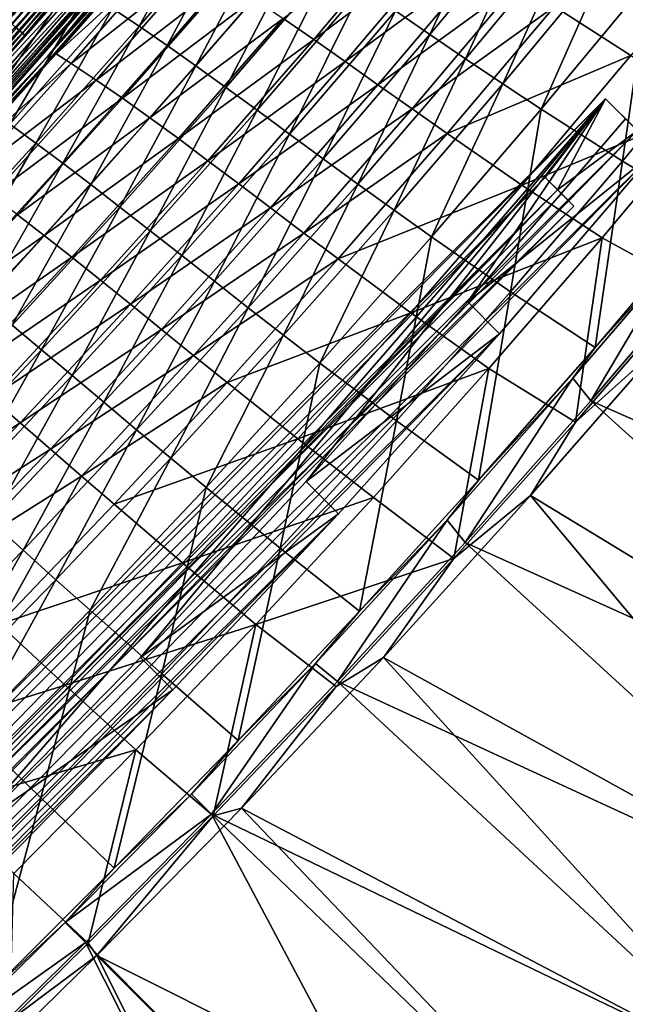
# Model space of a CAD drawing. Header units: metres. Extents: x 0 to 1400, y -1400 to 0.
# Tile 214 of 256: x 1068 to 1120, y -1079 to -993. Entities that reach past the tile are written whole.
import ezdxf

# ---------------------------------------------------------------- set-up
doc = ezdxf.new("R2010")
doc.units = ezdxf.units.M

msp = doc.modelspace()

# ---------------------------------------------------------------- linework, layer by layer
at = {"layer": 'None'}
for points in [[(1050.876953, -996.514954, -495.742584), (1067.686035, -977.409058, -495.739563), (1068.729858, -978.310425, -494.641479)], [(1051.424438, -996.922729, -491.274261), (1068.228271, -977.819275, -491.27063), (1067.303833, -977.020264, -492.339966)], [(1050.876953, -996.514954, -495.742584), (1068.729858, -978.310425, -494.641479), (1051.891479, -997.449402, -494.644958)], [(1052.285278, -997.716248, -490.149597), (1068.228271, -977.819275, -491.27063), (1051.424438, -996.922729, -491.274261)], [(1051.891479, -997.449402, -494.644958), (1068.729858, -978.310425, -494.641479), (1069.733765, -979.177368, -493.48056)], [(1052.285278, -997.716248, -490.149597), (1069.113892, -978.584778, -490.145477), (1068.228271, -977.819275, -491.27063)], [(1051.891479, -997.449402, -494.644958), (1069.733765, -979.177368, -493.48056), (1052.867188, -998.348145, -493.484528)], [(1053.106812, -998.473511, -488.971649), (1069.113892, -978.584778, -490.145477), (1052.285278, -997.716248, -490.149597)], [(1052.867188, -998.348145, -493.484528), (1069.733765, -979.177368, -493.48056), (1070.695557, -980.007996, -492.259064)], [(1053.106812, -998.473511, -488.971649), (1069.959106, -979.315308, -488.967041), (1069.113892, -978.584778, -490.145477)], [(1052.867188, -998.348145, -493.484528), (1070.695557, -980.007996, -492.259064), (1053.802124, -999.209229, -492.26355)], [(1053.887451, -999.193115, -487.743042), (1069.959106, -979.315308, -488.967041), (1053.106812, -998.473511, -488.971649)], [(1053.802124, -999.209229, -492.26355), (1070.695557, -980.007996, -492.259064), (1071.613525, -980.80072, -490.979706)], [(1053.887451, -999.193115, -487.743042), (1070.762207, -980.00946, -487.737946), (1069.959106, -979.315308, -488.967041)], [(1054.625732, -999.873596, -486.466461), (1070.762207, -980.00946, -487.737946), (1053.887451, -999.193115, -487.743042)], [(1054.625732, -999.873596, -486.466461), (1071.521606, -980.665894, -486.460846), (1070.762207, -980.00946, -487.737946)], [(1053.802124, -999.209229, -492.26355), (1071.613525, -980.80072, -490.979706), (1054.694336, -1000.031067, -490.984711)], [(1055.319946, -1000.51355, -485.144562), (1071.521606, -980.665894, -486.460846), (1054.625732, -999.873596, -486.466461)], [(1054.694336, -1000.031067, -490.984711), (1071.613525, -980.80072, -490.979706), (1072.48584, -981.553955, -489.645355)], [(1055.319946, -1000.51355, -485.144562), (1072.23584, -981.283142, -485.138428), (1071.521606, -980.665894, -486.460846)], [(1054.694336, -1000.031067, -490.984711), (1072.48584, -981.553955, -489.645355), (1055.542236, -1000.812012, -489.650909)], [(1055.968628, -1001.111389, -483.779938), (1072.23584, -981.283142, -485.138428), (1055.319946, -1000.51355, -485.144562)], [(1055.542236, -1000.812012, -489.650909), (1072.48584, -981.553955, -489.645355), (1073.310669, -982.266296, -488.258911)], [(1055.968628, -1001.111389, -483.779938), (1072.902954, -981.859863, -483.773285), (1072.23584, -981.283142, -485.138428)], [(1055.542236, -1000.812012, -489.650909), (1073.310669, -982.266296, -488.258911), (1056.343994, -1001.550476, -488.265015)], [(1056.570068, -1001.665771, -482.375305), (1072.902954, -981.859863, -483.773285), (1055.968628, -1001.111389, -483.779938)], [(1056.343994, -1001.550476, -488.265015), (1073.310669, -982.266296, -488.258911), (1074.086182, -982.936096, -486.823212)], [(1056.570068, -1001.665771, -482.375305), (1073.521606, -982.394531, -482.368103), (1072.902954, -981.859863, -483.773285)], [(1057.122803, -1002.175232, -480.933289), (1073.521606, -982.394531, -482.368103), (1056.570068, -1001.665771, -482.375305)], [(1073.521606, -982.394531, -482.368103), (1057.122803, -1002.175232, -480.933289), (1074.090088, -982.885925, -480.925507)], [(1084.483643, -982.31897, -423.728394), (1075.735107, -992.469055, -423.713715), (1078.041748, -994.003113, -395.698639)], [(1084.483643, -982.31897, -423.728394), (1078.041748, -994.003113, -395.698639), (1086.859131, -983.762817, -395.717041)], [(1109.187134, -981.865967, -255.718384), (1100.19104, -992.665527, -255.693375), (1103.171631, -994.709351, -227.710098)], [(1109.187134, -981.865967, -255.718384), (1103.171631, -994.709351, -227.710098), (1112.235962, -983.820251, -227.734634)], [(1056.343994, -1001.550476, -488.265015), (1074.086182, -982.936096, -486.823212), (1057.098022, -1002.244934, -486.829895)], [(1057.098022, -1002.244934, -486.829895), (1074.086182, -982.936096, -486.823212), (1074.810913, -983.56189, -485.341187)], [(1057.122803, -1002.175232, -480.933289), (1057.625366, -1002.638428, -479.456757), (1074.090088, -982.885925, -480.925507)], [(1074.090088, -982.885925, -480.925507), (1057.625366, -1002.638428, -479.456757), (1074.606934, -983.332581, -479.448425)], [(1057.625366, -1002.638428, -479.456757), (1066.644287, -993.455627, -477.943817), (1074.606934, -983.332581, -479.448425)], [(1074.606934, -983.332581, -479.448425), (1066.644287, -993.455627, -477.943817), (1075.071167, -983.733887, -477.940613)], [(1057.098022, -1002.244934, -486.829895), (1074.810913, -983.56189, -485.341187), (1057.80249, -1002.893799, -485.34845)], [(1057.80249, -1002.893799, -485.34845), (1074.810913, -983.56189, -485.341187), (1075.482788, -984.142151, -483.815674)], [(1057.80249, -1002.893799, -485.34845), (1075.482788, -984.142151, -483.815674), (1058.455811, -1003.495422, -483.823547)], [(1075.482788, -984.142151, -483.815674), (1076.100342, -984.675354, -482.249542), (1058.455811, -1003.495422, -483.823547)], [(1066.644287, -993.455627, -477.943817), (1067.049805, -993.817383, -476.409515), (1075.071167, -983.733887, -477.940613)], [(1075.071167, -983.733887, -477.940613), (1067.049805, -993.817383, -476.409515), (1075.482178, -984.089111, -476.406097)], [(1067.049805, -993.817383, -476.409515), (1067.401978, -994.131592, -474.852509), (1075.482178, -984.089111, -476.406097)], [(1075.482178, -984.089111, -476.406097), (1067.401978, -994.131592, -474.852509), (1075.839111, -984.397644, -474.848877)], [(1067.401978, -994.131592, -474.852509), (1067.700195, -994.397583, -473.276855), (1075.839111, -984.397644, -474.848877)], [(1075.839111, -984.397644, -474.848877), (1067.700195, -994.397583, -473.276855), (1076.141357, -984.658875, -473.27301)], [(1086.859131, -983.762817, -395.717041), (1078.041748, -994.003113, -395.698639), (1080.441895, -995.659241, -367.682831)], [(1086.859131, -983.762817, -395.717041), (1080.441895, -995.659241, -367.682831), (1089.327148, -985.332886, -367.704346)], [(1112.235962, -983.820251, -227.734634), (1103.171631, -994.709351, -227.710098), (1106.264893, -996.816223, -199.739944)], [(1112.235962, -983.820251, -227.734634), (1106.264893, -996.816223, -199.739944), (1115.400269, -985.832458, -199.76329)], [(1058.455811, -1003.495422, -483.823547), (1076.100342, -984.675354, -482.249542), (1059.056152, -1004.04834, -482.258026)], [(1059.056152, -1004.04834, -482.258026), (1076.100342, -984.675354, -482.249542), (1076.661743, -985.160156, -480.645935)], [(1076.661743, -985.160156, -480.645935), (1059.602051, -1004.551086, -480.655029), (1059.056152, -1004.04834, -482.258026)], [(1076.661743, -985.160156, -480.645935), (1077.166016, -985.595703, -479.008972), (1059.602051, -1004.551086, -480.655029)], [(1067.700195, -994.397583, -473.276855), (1067.943604, -994.614746, -471.686523), (1076.141357, -984.658875, -473.27301)], [(1076.141357, -984.658875, -473.27301), (1067.943604, -994.614746, -471.686523), (1076.387939, -984.87207, -471.682526)], [(1067.943604, -994.614746, -471.686523), (1068.13147, -994.78241, -470.085602), (1076.387939, -984.87207, -471.682526)], [(1076.387939, -984.87207, -471.682526), (1068.13147, -994.78241, -470.085602), (1076.578369, -985.036621, -470.08139)], [(1068.13147, -994.78241, -470.085602), (1072.328857, -990.186035, -468.486938), (1076.578369, -985.036621, -470.08139)], [(1102.115601, -984.517334, -312.074799), (1093.123291, -995.148254, -312.049652), (1090.496094, -993.325256, -340.040619)], [(1104.909668, -986.35199, -284.085999), (1093.123291, -995.148254, -312.049652), (1102.115601, -984.517334, -312.074799)], [(1129.797729, -985.194946, -144.318207), (1120.562378, -996.538513, -144.300293), (1113.949097, -992.307678, -200.171677)], [(1077.166016, -985.595703, -479.008972), (1060.092529, -1005.002808, -479.018677), (1059.602051, -1004.551086, -480.655029)], [(1060.092529, -1005.002808, -479.018677), (1077.166016, -985.595703, -479.008972), (1077.612549, -985.981262, -477.343018)], [(1060.526855, -1005.40271, -477.353333), (1060.092529, -1005.002808, -479.018677), (1077.612549, -985.981262, -477.343018)], [(1077.612549, -985.981262, -477.343018), (1078.000366, -986.316162, -475.652435), (1060.526855, -1005.40271, -477.353333)], [(1089.327148, -985.332886, -367.704346), (1080.441895, -995.659241, -367.682831), (1082.937988, -997.428345, -339.670532)], [(1089.327148, -985.332886, -367.704346), (1082.937988, -997.428345, -339.670532), (1091.890991, -987.018616, -339.694427)], [(1115.400269, -985.832458, -199.76329), (1106.264893, -996.816223, -199.739944), (1109.473633, -998.975525, -171.7854)], [(1115.400269, -985.832458, -199.76329), (1109.473633, -998.975525, -171.7854), (1118.68396, -987.890442, -171.806824)], [(1060.526855, -1005.40271, -477.353333), (1078.000366, -986.316162, -475.652435), (1060.722656, -1005.583008, -476.511139)], [(1060.722656, -1005.583008, -476.511139), (1078.000366, -986.316162, -475.652435), (1060.904053, -1005.750061, -475.66333)], [(1060.904053, -1005.750061, -475.66333), (1078.000366, -986.316162, -475.652435), (1078.328613, -986.599731, -473.941589)], [(1061.071167, -1005.90387, -474.810455), (1060.904053, -1005.750061, -475.66333), (1078.328613, -986.599731, -473.941589)], [(1061.071167, -1005.90387, -474.810455), (1078.328613, -986.599731, -473.941589), (1061.223633, -1006.04425, -473.953064)], [(1061.223633, -1006.04425, -473.953064), (1078.328613, -986.599731, -473.941589), (1070.111694, -996.619324, -472.219177)], [(1070.111694, -996.619324, -472.219177), (1078.328613, -986.599731, -473.941589), (1078.59668, -986.831238, -472.214813)], [(1078.803711, -987.009949, -470.476532), (1070.111694, -996.619324, -472.219177), (1078.59668, -986.831238, -472.214813)], [(1070.845703, -996.38501, -468.748657), (1079.577148, -986.404236, -468.740417), (1080.939697, -987.185669, -451.973694)], [(1078.803711, -987.009949, -470.476532), (1079.577148, -986.404236, -468.740417), (1070.845703, -996.38501, -468.748657)], [(1104.909668, -986.35199, -284.085999), (1095.852417, -997.066528, -284.059998), (1093.123291, -995.148254, -312.049652)], [(1107.810669, -988.269653, -256.103088), (1095.852417, -997.066528, -284.059998), (1104.909668, -986.35199, -284.085999)], [(1078.803711, -987.009949, -470.476532), (1070.31604, -996.801392, -470.481079), (1070.111694, -996.619324, -472.219177)], [(1078.803711, -987.009949, -470.476532), (1070.845703, -996.38501, -468.748657), (1070.31604, -996.801392, -470.481079)], [(1072.139038, -997.226196, -451.964508), (1070.845703, -996.38501, -468.748657), (1080.939697, -987.185669, -451.973694)], [(1080.939697, -987.185669, -451.973694), (1083.193604, -988.528381, -423.986908), (1072.139038, -997.226196, -451.964508)], [(1091.890991, -987.018616, -339.694427), (1082.937988, -997.428345, -339.670532), (1085.532837, -999.301758, -311.662537)], [(1091.890991, -987.018616, -339.694427), (1085.532837, -999.301758, -311.662537), (1094.553955, -988.809631, -311.688141)], [(1083.193604, -988.528381, -423.986908), (1074.321777, -998.666443, -423.972839), (1072.139038, -997.226196, -451.964508)], [(1085.534912, -990.005554, -396.007721), (1074.321777, -998.666443, -423.972839), (1083.193604, -988.528381, -423.986908)], [(1107.810669, -988.269653, -256.103088), (1098.686768, -999.070129, -256.076965), (1095.852417, -997.066528, -284.059998)], [(1110.82251, -990.258728, -228.130829), (1098.686768, -999.070129, -256.076965), (1107.810669, -988.269653, -256.103088)], [(1118.68396, -987.890442, -171.806824), (1109.473633, -998.975525, -171.7854), (1112.801392, -1001.176697, -143.848328)], [(1118.68396, -987.890442, -171.806824), (1112.801392, -1001.176697, -143.848328), (1122.090942, -989.982178, -143.867172)], [(1094.553955, -988.809631, -311.688141), (1085.532837, -999.301758, -311.662537), (1088.229126, -1001.270508, -283.6604)], [(1094.553955, -988.809631, -311.688141), (1088.229126, -1001.270508, -283.6604), (1097.319458, -990.695435, -283.686951)], [(1072.328857, -990.186035, -468.486938), (1063.614502, -999.982117, -468.496216), (1064.712891, -1000.976074, -451.70929)], [(1068.13147, -994.78241, -470.085602), (1063.614502, -999.982117, -468.496216), (1072.328857, -990.186035, -468.486938)], [(1072.328857, -990.186035, -468.486938), (1064.712891, -1000.976074, -451.70929), (1073.519653, -991.066101, -451.720337)], [(1085.534912, -990.005554, -396.007721), (1076.593628, -1000.234924, -395.989075), (1074.321777, -998.666443, -423.972839)], [(1087.967773, -991.607727, -368.027649), (1076.593628, -1000.234924, -395.989075), (1085.534912, -990.005554, -396.007721)], [(1110.82251, -990.258728, -228.130829), (1101.629395, -1001.148865, -228.105301), (1098.686768, -999.070129, -256.076965)], [(1110.82251, -990.258728, -228.130829), (1113.949097, -992.307678, -200.171677), (1101.629395, -1001.148865, -228.105301)], [(1122.090942, -989.982178, -143.867172), (1112.801392, -1001.176697, -143.848328), (1119.824341, -1005.660339, -88.046837)], [(1122.090942, -989.982178, -143.867172), (1119.824341, -1005.660339, -88.046837), (1129.28833, -994.217224, -88.058136)], [(1073.519653, -991.066101, -451.720337), (1064.712891, -1000.976074, -451.70929), (1066.853638, -1002.477417, -423.697876)], [(1073.519653, -991.066101, -451.720337), (1066.853638, -1002.477417, -423.697876), (1075.735107, -992.469055, -423.713715)], [(1097.319458, -990.695435, -283.686951), (1088.229126, -1001.270508, -283.6604), (1091.029419, -1003.325684, -255.66658)], [(1097.319458, -990.695435, -283.686951), (1091.029419, -1003.325684, -255.66658), (1100.19104, -992.665527, -255.693375)], [(1087.967773, -991.607727, -368.027649), (1078.958252, -1001.923889, -368.005157), (1076.593628, -1000.234924, -395.989075)], [(1090.496094, -993.325256, -340.040619), (1078.958252, -1001.923889, -368.005157), (1087.967773, -991.607727, -368.027649)], [(1075.735107, -992.469055, -423.713715), (1066.853638, -1002.477417, -423.697876), (1069.086914, -1004.10321, -395.678833)], [(1075.735107, -992.469055, -423.713715), (1069.086914, -1004.10321, -395.678833), (1078.041748, -994.003113, -395.698639)], [(1100.19104, -992.665527, -255.693375), (1091.029419, -1003.325684, -255.66658), (1093.936523, -1005.458252, -227.683807)], [(1100.19104, -992.665527, -255.693375), (1093.936523, -1005.458252, -227.683807), (1103.171631, -994.709351, -227.710098)], [(1113.949097, -992.307678, -200.171677), (1104.683716, -1003.292664, -200.147476), (1101.629395, -1001.148865, -228.105301)], [(1113.949097, -992.307678, -200.171677), (1120.562378, -996.538513, -144.300293), (1104.683716, -1003.292664, -200.147476)], [(1090.496094, -993.325256, -340.040619), (1081.418579, -1003.725464, -340.015289), (1078.958252, -1001.923889, -368.005157)], [(1093.123291, -995.148254, -312.049652), (1081.418579, -1003.725464, -340.015289), (1090.496094, -993.325256, -340.040619)], [(1067.401978, -994.131592, -474.852509), (1059.11792, -1004.013977, -473.283569), (1067.700195, -994.397583, -473.276855)], [(1059.11792, -1004.013977, -473.283569), (1059.358032, -1004.235168, -471.693604), (1067.700195, -994.397583, -473.276855)], [(1067.700195, -994.397583, -473.276855), (1059.358032, -1004.235168, -471.693604), (1067.943604, -994.614746, -471.686523)], [(1059.358032, -1004.235168, -471.693604), (1059.543579, -1004.406006, -470.092987), (1067.943604, -994.614746, -471.686523)], [(1067.943604, -994.614746, -471.686523), (1059.543579, -1004.406006, -470.092987), (1068.13147, -994.78241, -470.085602)], [(1078.041748, -994.003113, -395.698639), (1069.086914, -1004.10321, -395.678833), (1071.414429, -1005.846008, -367.659821)], [(1078.041748, -994.003113, -395.698639), (1071.414429, -1005.846008, -367.659821), (1080.441895, -995.659241, -367.682831)], [(1129.28833, -994.217224, -88.058136), (1119.824341, -1005.660339, -88.046837), (1127.354248, -1010.178772, -32.365887)], [(1059.543579, -1004.406006, -470.092987), (1063.614502, -999.982117, -468.496216), (1068.13147, -994.78241, -470.085602)], [(1093.123291, -995.148254, -312.049652), (1083.977173, -1005.631226, -312.022461), (1081.418579, -1003.725464, -340.015289)], [(1095.852417, -997.066528, -284.059998), (1083.977173, -1005.631226, -312.022461), (1093.123291, -995.148254, -312.049652)], [(1103.171631, -994.709351, -227.710098), (1093.936523, -1005.458252, -227.683807), (1096.952881, -1007.659302, -199.71492)], [(1103.171631, -994.709351, -227.710098), (1096.952881, -1007.659302, -199.71492), (1106.264893, -996.816223, -199.739944)], [(1080.441895, -995.659241, -367.682831), (1071.414429, -1005.846008, -367.659821), (1073.837891, -1007.698608, -339.644989)], [(1080.441895, -995.659241, -367.682831), (1073.837891, -1007.698608, -339.644989), (1082.937988, -997.428345, -339.670532)], [(1061.223633, -1006.04425, -473.953064), (1070.111694, -996.619324, -472.219177), (1061.36145, -1006.171143, -473.091675)], [(1070.111694, -996.619324, -472.219177), (1061.484497, -1006.284485, -472.226868), (1061.36145, -1006.171143, -473.091675)], [(1070.31604, -996.801392, -470.481079), (1061.484497, -1006.284485, -472.226868), (1070.111694, -996.619324, -472.219177)], [(1070.31604, -996.801392, -470.481079), (1061.686157, -1006.470032, -470.489136), (1061.484497, -1006.284485, -472.226868)], [(1070.31604, -996.801392, -470.481079), (1061.826782, -1006.394775, -468.760834), (1061.686157, -1006.470032, -470.489136)], [(1061.826782, -1006.394775, -468.760834), (1070.845703, -996.38501, -468.748657), (1072.139038, -997.226196, -451.964508)], [(1070.845703, -996.38501, -468.748657), (1061.826782, -1006.394775, -468.760834), (1070.31604, -996.801392, -470.481079)], [(1095.852417, -997.066528, -284.059998), (1086.636719, -1007.632751, -284.031891), (1083.977173, -1005.631226, -312.022461)], [(1098.686768, -999.070129, -256.076965), (1086.636719, -1007.632751, -284.031891), (1095.852417, -997.066528, -284.059998)], [(1106.264893, -996.816223, -199.739944), (1096.952881, -1007.659302, -199.71492), (1100.081055, -1009.919678, -171.762436)], [(1106.264893, -996.816223, -199.739944), (1100.081055, -1009.919678, -171.762436), (1109.473633, -998.975525, -171.7854)], [(1120.562378, -996.538513, -144.300293), (1111.140015, -1007.735107, -144.28093), (1104.683716, -1003.292664, -200.147476)], [(1120.562378, -996.538513, -144.300293), (1127.680786, -1000.868469, -88.513306), (1111.140015, -1007.735107, -144.28093)], [(1063.209717, -1007.111389, -451.954865), (1061.826782, -1006.394775, -468.760834), (1072.139038, -997.226196, -451.964508)], [(1072.139038, -997.226196, -451.964508), (1074.321777, -998.666443, -423.972839), (1063.209717, -1007.111389, -451.954865)], [(1082.937988, -997.428345, -339.670532), (1073.837891, -1007.698608, -339.644989), (1076.359497, -1009.65387, -311.635193)], [(1082.937988, -997.428345, -339.670532), (1076.359497, -1009.65387, -311.635193), (1085.532837, -999.301758, -311.662537)], [(1074.321777, -998.666443, -423.972839), (1065.317017, -1008.651733, -423.957916), (1063.209717, -1007.111389, -451.954865)], [(1076.593628, -1000.234924, -395.989075), (1065.317017, -1008.651733, -423.957916), (1074.321777, -998.666443, -423.972839)], [(1085.532837, -999.301758, -311.662537), (1076.359497, -1009.65387, -311.635193), (1078.981201, -1011.704773, -283.632019)], [(1085.532837, -999.301758, -311.662537), (1078.981201, -1011.704773, -283.632019), (1088.229126, -1001.270508, -283.6604)], [(1098.686768, -999.070129, -256.076965), (1089.399536, -1009.721619, -256.048798), (1086.636719, -1007.632751, -284.031891)], [(1101.629395, -1001.148865, -228.105301), (1089.399536, -1009.721619, -256.048798), (1098.686768, -999.070129, -256.076965)], [(1109.473633, -998.975525, -171.7854), (1100.081055, -1009.919678, -171.762436), (1103.323608, -1012.230347, -143.82811)], [(1109.473633, -998.975525, -171.7854), (1103.323608, -1012.230347, -143.82811), (1112.801392, -1001.176697, -143.848328)], [(1076.593628, -1000.234924, -395.989075), (1067.515381, -1010.313232, -395.969147), (1065.317017, -1008.651733, -423.957916)], [(1078.958252, -1001.923889, -368.005157), (1067.515381, -1010.313232, -395.969147), (1076.593628, -1000.234924, -395.989075)], [(1088.229126, -1001.270508, -283.6604), (1078.981201, -1011.704773, -283.632019), (1081.705078, -1013.844116, -255.637985)], [(1088.229126, -1001.270508, -283.6604), (1081.705078, -1013.844116, -255.637985), (1091.029419, -1003.325684, -255.66658)], [(1089.399536, -1009.721619, -256.048798), (1101.629395, -1001.148865, -228.105301), (1092.268188, -1011.889404, -228.077789)], [(1101.629395, -1001.148865, -228.105301), (1104.683716, -1003.292664, -200.147476), (1092.268188, -1011.889404, -228.077789)], [(1112.801392, -1001.176697, -143.848328), (1103.323608, -1012.230347, -143.82811), (1110.15979, -1016.964844, -88.034599)], [(1112.801392, -1001.176697, -143.848328), (1110.15979, -1016.964844, -88.034599), (1119.824341, -1005.660339, -88.046837)], [(1127.680786, -1000.868469, -88.513306), (1118.080078, -1012.315552, -88.502052), (1111.140015, -1007.735107, -144.28093)], [(1127.680786, -1000.868469, -88.513306), (1125.836914, -1016.577148, -32.845161), (1118.080078, -1012.315552, -88.502052)], [(1078.958252, -1001.923889, -368.005157), (1069.807373, -1012.089966, -367.980988), (1067.515381, -1010.313232, -395.969147)], [(1081.418579, -1003.725464, -340.015289), (1069.807373, -1012.089966, -367.980988), (1078.958252, -1001.923889, -368.005157)], [(1066.853638, -1002.477417, -423.697876), (1059.997803, -1014.061646, -395.657593), (1069.086914, -1004.10321, -395.678833)], [(1081.418579, -1003.725464, -340.015289), (1072.19519, -1013.975769, -339.988037), (1069.807373, -1012.089966, -367.980988)], [(1083.977173, -1005.631226, -312.022461), (1072.19519, -1013.975769, -339.988037), (1081.418579, -1003.725464, -340.015289)], [(1091.029419, -1003.325684, -255.66658), (1081.705078, -1013.844116, -255.637985), (1084.533081, -1016.064575, -227.655746)], [(1091.029419, -1003.325684, -255.66658), (1084.533081, -1016.064575, -227.655746), (1093.936523, -1005.458252, -227.683807)], [(1104.683716, -1003.292664, -200.147476), (1095.244995, -1014.127686, -200.121384), (1092.268188, -1011.889404, -228.077789)], [(1104.683716, -1003.292664, -200.147476), (1111.140015, -1007.735107, -144.28093), (1095.244995, -1014.127686, -200.121384)], [(1069.086914, -1004.10321, -395.678833), (1059.997803, -1014.061646, -395.657593), (1062.247925, -1015.891663, -367.635223)], [(1069.086914, -1004.10321, -395.678833), (1062.247925, -1015.891663, -367.635223), (1071.414429, -1005.846008, -367.659821)], [(1083.977173, -1005.631226, -312.022461), (1074.680786, -1015.96405, -311.993225), (1072.19519, -1013.975769, -339.988037)], [(1086.636719, -1007.632751, -284.031891), (1074.680786, -1015.96405, -311.993225), (1083.977173, -1005.631226, -312.022461)], [(1093.936523, -1005.458252, -227.683807), (1084.533081, -1016.064575, -227.655746), (1087.466919, -1018.358948, -199.688202)], [(1093.936523, -1005.458252, -227.683807), (1087.466919, -1018.358948, -199.688202), (1096.952881, -1007.659302, -199.71492)], [(1119.824341, -1005.660339, -88.046837), (1110.15979, -1016.964844, -88.034599), (1117.476929, -1021.786804, -32.364754)], [(1119.824341, -1005.660339, -88.046837), (1117.476929, -1021.786804, -32.364754), (1127.354248, -1010.178772, -32.365887)], [(1071.414429, -1005.846008, -367.659821), (1062.247925, -1015.891663, -367.635223), (1064.593872, -1017.827576, -339.617737)], [(1071.414429, -1005.846008, -367.659821), (1064.593872, -1017.827576, -339.617737), (1073.837891, -1007.698608, -339.644989)], [(1073.837891, -1007.698608, -339.644989), (1064.593872, -1017.827576, -339.617737), (1067.036987, -1019.864136, -311.606079)], [(1073.837891, -1007.698608, -339.644989), (1067.036987, -1019.864136, -311.606079), (1076.359497, -1009.65387, -311.635193)], [(1086.636719, -1007.632751, -284.031891), (1077.265991, -1018.048279, -284.001709), (1074.680786, -1015.96405, -311.993225)], [(1089.399536, -1009.721619, -256.048798), (1077.265991, -1018.048279, -284.001709), (1086.636719, -1007.632751, -284.031891)], [(1096.952881, -1007.659302, -199.71492), (1087.466919, -1018.358948, -199.688202), (1090.508545, -1020.719849, -171.737854)], [(1096.952881, -1007.659302, -199.71492), (1090.508545, -1020.719849, -171.737854), (1100.081055, -1009.919678, -171.762436)], [(1111.140015, -1007.735107, -144.28093), (1101.533447, -1018.781799, -144.26004), (1095.244995, -1014.127686, -200.121384)], [(1111.140015, -1007.735107, -144.28093), (1118.080078, -1012.315552, -88.502052), (1101.533447, -1018.781799, -144.26004)], [(1076.359497, -1009.65387, -311.635193), (1067.036987, -1019.864136, -311.606079), (1069.578857, -1021.996155, -283.601837)], [(1076.359497, -1009.65387, -311.635193), (1069.578857, -1021.996155, -283.601837), (1078.981201, -1011.704773, -283.632019)], [(1077.265991, -1018.048279, -284.001709), (1089.399536, -1009.721619, -256.048798), (1079.952393, -1020.221741, -256.018524)], [(1079.952393, -1020.221741, -256.018524), (1089.399536, -1009.721619, -256.048798), (1092.268188, -1011.889404, -228.077789)], [(1100.081055, -1009.919678, -171.762436), (1090.508545, -1020.719849, -171.737854), (1093.659912, -1023.140076, -143.806458)], [(1100.081055, -1009.919678, -171.762436), (1093.659912, -1023.140076, -143.806458), (1103.323608, -1012.230347, -143.82811)], [(1069.807373, -1012.089966, -367.980988), (1058.303711, -1020.238525, -395.947906), (1067.515381, -1010.313232, -395.969147)], [(1127.354248, -1010.178772, -32.365887), (1117.476929, -1021.786804, -32.364754), (1124.297852, -1014.231262, -30.961851)], [(1069.807373, -1012.089966, -367.980988), (1060.518677, -1022.103821, -367.955109), (1058.303711, -1020.238525, -395.947906)], [(1072.19519, -1013.975769, -339.988037), (1060.518677, -1022.103821, -367.955109), (1069.807373, -1012.089966, -367.980988)], [(1078.981201, -1011.704773, -283.632019), (1069.578857, -1021.996155, -283.601837), (1072.220703, -1024.218384, -255.607529)], [(1078.981201, -1011.704773, -283.632019), (1072.220703, -1024.218384, -255.607529), (1081.705078, -1013.844116, -255.637985)], [(1092.268188, -1011.889404, -228.077789), (1082.741699, -1022.477905, -228.048248), (1079.952393, -1020.221741, -256.018524)], [(1092.268188, -1011.889404, -228.077789), (1095.244995, -1014.127686, -200.121384), (1082.741699, -1022.477905, -228.048248)], [(1103.323608, -1012.230347, -143.82811), (1093.659912, -1023.140076, -143.806458), (1100.296875, -1028.127319, -88.021385)], [(1103.323608, -1012.230347, -143.82811), (1100.296875, -1028.127319, -88.021385), (1110.15979, -1016.964844, -88.034599)], [(1118.080078, -1012.315552, -88.502052), (1108.283325, -1023.615112, -88.489914), (1101.533447, -1018.781799, -144.26004)], [(1118.080078, -1012.315552, -88.502052), (1115.766113, -1028.261108, -32.845177), (1108.283325, -1023.615112, -88.489914)], [(1125.836914, -1016.577148, -32.845161), (1115.766113, -1028.261108, -32.845177), (1118.080078, -1012.315552, -88.502052)], [(1072.19519, -1013.975769, -339.988037), (1062.829468, -1024.073975, -339.958771), (1060.518677, -1022.103821, -367.955109)], [(1074.680786, -1015.96405, -311.993225), (1062.829468, -1024.073975, -339.958771), (1072.19519, -1013.975769, -339.988037)], [(1081.705078, -1013.844116, -255.637985), (1072.220703, -1024.218384, -255.607529), (1074.963745, -1026.525513, -227.62587)], [(1081.705078, -1013.844116, -255.637985), (1074.963745, -1026.525513, -227.62587), (1084.533081, -1016.064575, -227.655746)], [(1095.244995, -1014.127686, -200.121384), (1085.635742, -1024.809937, -200.093353), (1082.741699, -1022.477905, -228.048248)], [(1095.244995, -1014.127686, -200.121384), (1101.533447, -1018.781799, -144.26004), (1085.635742, -1024.809937, -200.093353)], [(1117.476929, -1021.786804, -32.364754), (1115.552734, -1024.430298, -30.961561), (1124.297852, -1014.231262, -30.961851)], [(1117.108765, -1026.391479, -29.539829), (1124.297852, -1014.231262, -30.961851), (1115.552734, -1024.430298, -30.961561)], [(1117.108765, -1026.391479, -29.539829), (1126.510376, -1015.428284, -29.539469), (1124.297852, -1014.231262, -30.961851)], [(1126.510376, -1015.428284, -29.539469), (1117.108765, -1026.391479, -29.539829), (1165.883911, -1048.03186)], [(1074.680786, -1015.96405, -311.993225), (1065.237427, -1026.144531, -311.961884), (1062.829468, -1024.073975, -339.958771)], [(1077.265991, -1018.048279, -284.001709), (1065.237427, -1026.144531, -311.961884), (1074.680786, -1015.96405, -311.993225)], [(1084.533081, -1016.064575, -227.655746), (1074.963745, -1026.525513, -227.62587), (1077.809204, -1028.912231, -199.659744)], [(1084.533081, -1016.064575, -227.655746), (1077.809204, -1028.912231, -199.659744), (1087.466919, -1018.358948, -199.688202)], [(1123.465942, -1021.313782, -32.124771), (1115.766113, -1028.261108, -32.845177), (1125.836914, -1016.577148, -32.845161)], [(1110.15979, -1016.964844, -88.034599), (1100.296875, -1028.127319, -88.021385), (1107.388062, -1033.258423, -32.363293)], [(1110.15979, -1016.964844, -88.034599), (1107.388062, -1033.258423, -32.363293), (1117.476929, -1021.786804, -32.364754)], [(1065.237427, -1026.144531, -311.961884), (1077.265991, -1018.048279, -284.001709), (1067.743286, -1028.310791, -283.96933)], [(1067.743286, -1028.310791, -283.96933), (1077.265991, -1018.048279, -284.001709), (1079.952393, -1020.221741, -256.018524)], [(1087.466919, -1018.358948, -199.688202), (1077.809204, -1028.912231, -199.659744), (1080.758179, -1031.372925, -171.711655)], [(1087.466919, -1018.358948, -199.688202), (1080.758179, -1031.372925, -171.711655), (1090.508545, -1020.719849, -171.737854)], [(1101.533447, -1018.781799, -144.26004), (1091.745239, -1029.675537, -144.23761), (1085.635742, -1024.809937, -200.093353)], [(1101.533447, -1018.781799, -144.26004), (1108.283325, -1023.615112, -88.489914), (1091.745239, -1029.675537, -144.23761)], [(1067.036987, -1019.864136, -311.606079), (1060.024658, -1032.142578, -283.569763), (1069.578857, -1021.996155, -283.601837)], [(1067.743286, -1028.310791, -283.96933), (1079.952393, -1020.221741, -256.018524), (1070.348267, -1030.567993, -255.986099)], [(1079.952393, -1020.221741, -256.018524), (1082.741699, -1022.477905, -228.048248), (1070.348267, -1030.567993, -255.986099)], [(1090.508545, -1020.719849, -171.737854), (1080.758179, -1031.372925, -171.711655), (1083.812134, -1033.902466, -143.783356)], [(1090.508545, -1020.719849, -171.737854), (1083.812134, -1033.902466, -143.783356), (1093.659912, -1023.140076, -143.806458)], [(1117.476929, -1021.786804, -32.364754), (1107.388062, -1033.258423, -32.363293), (1115.552734, -1024.430298, -30.961561)], [(1123.465942, -1021.313782, -32.124771), (1155.610107, -1061.180908, -3), (1111.884399, -1034.585815, -32.125271)], [(1123.465942, -1021.313782, -32.124771), (1111.884399, -1034.585815, -32.125271), (1115.766113, -1028.261108, -32.845177)], [(1069.578857, -1021.996155, -283.601837), (1060.024658, -1032.142578, -283.569763), (1062.578857, -1034.446289, -255.575211)], [(1069.578857, -1021.996155, -283.601837), (1062.578857, -1034.446289, -255.575211), (1072.220703, -1024.218384, -255.607529)], [(1070.348267, -1030.567993, -255.986099), (1082.741699, -1022.477905, -228.048248), (1073.053223, -1032.911499, -228.016602)], [(1082.741699, -1022.477905, -228.048248), (1085.635742, -1024.809937, -200.093353), (1073.053223, -1032.911499, -228.016602)], [(1093.659912, -1023.140076, -143.806458), (1083.812134, -1033.902466, -143.783356), (1090.237183, -1039.144165, -88.007156)], [(1093.659912, -1023.140076, -143.806458), (1090.237183, -1039.144165, -88.007156), (1100.296875, -1028.127319, -88.021385)], [(1072.220703, -1024.218384, -255.607529), (1062.578857, -1034.446289, -255.575211), (1065.231201, -1036.838501, -227.594147)], [(1072.220703, -1024.218384, -255.607529), (1065.231201, -1036.838501, -227.594147), (1074.963745, -1026.525513, -227.62587)], [(1108.283325, -1023.615112, -88.489914), (1098.292847, -1034.763916, -88.476868), (1091.745239, -1029.675537, -144.23761)], [(1108.283325, -1023.615112, -88.489914), (1105.261597, -1040.046143, -32.845188), (1098.292847, -1034.763916, -88.476868)], [(1107.388062, -1033.258423, -32.363293), (1104.660034, -1036.72876, -30.961079), (1115.552734, -1024.430298, -30.961561)], [(1106.241821, -1038.646973, -29.54035), (1115.552734, -1024.430298, -30.961561), (1104.660034, -1036.72876, -30.961079)], [(1115.766113, -1028.261108, -32.845177), (1105.261597, -1040.046143, -32.845188), (1108.283325, -1023.615112, -88.489914)], [(1106.241821, -1038.646973, -29.54035), (1117.108765, -1026.391479, -29.539829), (1115.552734, -1024.430298, -30.961561)], [(1085.635742, -1024.809937, -200.093353), (1075.859131, -1035.336792, -200.063339), (1073.053223, -1032.911499, -228.016602)], [(1085.635742, -1024.809937, -200.093353), (1091.745239, -1029.675537, -144.23761), (1075.859131, -1035.336792, -200.063339)], [(1055.646851, -1036.166382, -311.928406), (1065.237427, -1026.144531, -311.961884), (1067.743286, -1028.310791, -283.96933)], [(1074.963745, -1026.525513, -227.62587), (1065.231201, -1036.838501, -227.594147), (1067.9823, -1039.31604, -199.629501)], [(1074.963745, -1026.525513, -227.62587), (1067.9823, -1039.31604, -199.629501), (1077.809204, -1028.912231, -199.659744)], [(1117.108765, -1026.391479, -29.539829), (1106.241821, -1038.646973, -29.54035), (1155.011475, -1060.689697)], [(1165.883911, -1048.03186), (1117.108765, -1026.391479, -29.539829), (1155.011475, -1060.689697)], [(1067.743286, -1028.310791, -283.96933), (1058.06897, -1038.414307, -283.934814), (1055.646851, -1036.166382, -311.928406)], [(1067.743286, -1028.310791, -283.96933), (1070.348267, -1030.567993, -255.986099), (1058.06897, -1038.414307, -283.934814)], [(1100.296875, -1028.127319, -88.021385), (1090.237183, -1039.144165, -88.007156), (1097.089355, -1044.59021, -32.361473)], [(1100.296875, -1028.127319, -88.021385), (1097.089355, -1044.59021, -32.361473), (1107.388062, -1033.258423, -32.363293)], [(1111.884399, -1034.585815, -32.125271), (1105.261597, -1040.046143, -32.845188), (1115.766113, -1028.261108, -32.845177)], [(1077.809204, -1028.912231, -199.659744), (1067.9823, -1039.31604, -199.629501), (1070.832642, -1041.87561, -171.683807)], [(1077.809204, -1028.912231, -199.659744), (1070.832642, -1041.87561, -171.683807), (1080.758179, -1031.372925, -171.711655)], [(1091.745239, -1029.675537, -144.23761), (1081.777954, -1040.41333, -144.213593), (1075.859131, -1035.336792, -200.063339)], [(1098.292847, -1034.763916, -88.476868), (1081.777954, -1040.41333, -144.213593), (1091.745239, -1029.675537, -144.23761)], [(1070.348267, -1030.567993, -255.986099), (1060.587769, -1040.754883, -255.951523), (1058.06897, -1038.414307, -283.934814)], [(1070.348267, -1030.567993, -255.986099), (1073.053223, -1032.911499, -228.016602), (1060.587769, -1040.754883, -255.951523)], [(1080.758179, -1031.372925, -171.711655), (1070.832642, -1041.87561, -171.683807), (1073.782837, -1044.513916, -143.758774)], [(1080.758179, -1031.372925, -171.711655), (1073.782837, -1044.513916, -143.758774), (1083.812134, -1033.902466, -143.783356)], [(1073.053223, -1032.911499, -228.016602), (1065.916016, -1045.703369, -200.031326), (1060.587769, -1040.754883, -255.951523)], [(1073.053223, -1032.911499, -228.016602), (1075.859131, -1035.336792, -200.063339), (1065.916016, -1045.703369, -200.031326)], [(1107.388062, -1033.258423, -32.363293), (1097.089355, -1044.59021, -32.361473), (1104.660034, -1036.72876, -30.961079)], [(1083.812134, -1033.902466, -143.783356), (1073.782837, -1044.513916, -143.758774), (1079.983032, -1050.011475, -87.991882)], [(1083.812134, -1033.902466, -143.783356), (1079.983032, -1050.011475, -87.991882), (1090.237183, -1039.144165, -88.007156)], [(1111.884399, -1034.585815, -32.125271), (1144.513184, -1073.667969, -3), (1099.172241, -1048.590332, -32.125969)], [(1111.884399, -1034.585815, -32.125271), (1099.172241, -1048.590332, -32.125969), (1105.261597, -1040.046143, -32.845188)], [(1155.610107, -1061.180908, -3), (1144.513184, -1073.667969, -3), (1111.884399, -1034.585815, -32.125271)], [(1075.859131, -1035.336792, -200.063339), (1081.777954, -1040.41333, -144.213593), (1065.916016, -1045.703369, -200.031326)], [(1098.292847, -1034.763916, -88.476868), (1088.111206, -1045.758911, -88.462883), (1081.777954, -1040.41333, -144.213593)], [(1105.261597, -1040.046143, -32.845188), (1088.111206, -1045.758911, -88.462883), (1098.292847, -1034.763916, -88.476868)], [(1065.231201, -1036.838501, -227.594147), (1057.987793, -1049.567993, -199.597443), (1067.9823, -1039.31604, -199.629501)], [(1097.089355, -1044.59021, -32.361473), (1093.290894, -1049.112183, -30.960434), (1104.660034, -1036.72876, -30.961079)], [(1095.181641, -1050.687622, -29.541), (1104.660034, -1036.72876, -30.961079), (1093.290894, -1049.112183, -30.960434)], [(1095.181641, -1050.687622, -29.541), (1106.241821, -1038.646973, -29.54035), (1104.660034, -1036.72876, -30.961079)], [(1106.241821, -1038.646973, -29.54035), (1095.181641, -1050.687622, -29.541), (1143.927002, -1073.162231)], [(1155.011475, -1060.689697), (1106.241821, -1038.646973, -29.54035), (1143.927002, -1073.162231)], [(1067.9823, -1039.31604, -199.629501), (1057.987793, -1049.567993, -199.597443), (1060.733154, -1052.22522, -171.654236)], [(1067.9823, -1039.31604, -199.629501), (1060.733154, -1052.22522, -171.654236), (1070.832642, -1041.87561, -171.683807)], [(1090.237183, -1039.144165, -88.007156), (1079.983032, -1050.011475, -87.991882), (1086.582764, -1055.777954, -32.359261)], [(1090.237183, -1039.144165, -88.007156), (1086.582764, -1055.777954, -32.359261), (1097.089355, -1044.59021, -32.361473)], [(1065.916016, -1045.703369, -200.031326), (1081.777954, -1040.41333, -144.213593), (1071.633423, -1050.991211, -144.187973)], [(1081.777954, -1040.41333, -144.213593), (1088.111206, -1045.758911, -88.462883), (1071.633423, -1050.991211, -144.187973)], [(1105.261597, -1040.046143, -32.845188), (1095.05957, -1051.120483, -32.845196), (1088.111206, -1045.758911, -88.462883)], [(1099.172241, -1048.590332, -32.125969), (1095.05957, -1051.120483, -32.845196), (1105.261597, -1040.046143, -32.845188)], [(1070.832642, -1041.87561, -171.683807), (1060.733154, -1052.22522, -171.654236), (1063.573364, -1054.97168, -143.732651)], [(1070.832642, -1041.87561, -171.683807), (1063.573364, -1054.97168, -143.732651), (1073.782837, -1044.513916, -143.758774)], [(1073.782837, -1044.513916, -143.758774), (1063.573364, -1054.97168, -143.732651), (1069.5354, -1060.726196, -87.975525)], [(1073.782837, -1044.513916, -143.758774), (1069.5354, -1060.726196, -87.975525), (1079.983032, -1050.011475, -87.991882)], [(1097.089355, -1044.59021, -32.361473), (1086.582764, -1055.777954, -32.359261), (1093.290894, -1049.112183, -30.960434)], [(1071.633423, -1050.991211, -144.187973), (1055.805176, -1055.902588, -199.99736), (1065.916016, -1045.703369, -200.031326)], [(1071.633423, -1050.991211, -144.187973), (1088.111206, -1045.758911, -88.462883), (1077.740234, -1056.596558, -88.44796)], [(1088.111206, -1045.758911, -88.462883), (1084.426758, -1062.293945, -32.845203), (1077.740234, -1056.596558, -88.44796)], [(1095.05957, -1051.120483, -32.845196), (1084.426758, -1062.293945, -32.845203), (1088.111206, -1045.758911, -88.462883)], [(1086.582764, -1055.777954, -32.359261), (1082.54187, -1060.418823, -30.95969), (1093.290894, -1049.112183, -30.960434)], [(1084.293457, -1062.138062, -29.541761), (1093.290894, -1049.112183, -30.960434), (1082.54187, -1060.418823, -30.95969)], [(1084.293457, -1062.138062, -29.541761), (1095.181641, -1050.687622, -29.541), (1093.290894, -1049.112183, -30.960434)], [(1099.172241, -1048.590332, -32.125969), (1133.20752, -1085.966309, -3), (1086.869385, -1061.618042, -32.126801)], [(1099.172241, -1048.590332, -32.125969), (1086.869385, -1061.618042, -32.126801), (1095.05957, -1051.120483, -32.845196)], [(1144.513184, -1073.667969, -3), (1133.20752, -1085.966309, -3), (1099.172241, -1048.590332, -32.125969)], [(1079.983032, -1050.011475, -87.991882), (1069.5354, -1060.726196, -87.975525), (1075.868774, -1066.818848, -32.356628)], [(1079.983032, -1050.011475, -87.991882), (1075.868774, -1066.818848, -32.356628), (1086.582764, -1055.777954, -32.359261)], [(1095.181641, -1050.687622, -29.541), (1084.293457, -1062.138062, -29.541761), (1132.634033, -1085.446411)], [(1143.927002, -1073.162231), (1095.181641, -1050.687622, -29.541), (1132.634033, -1085.446411)], [(1061.311646, -1061.403809, -144.160812), (1055.805176, -1055.902588, -199.99736), (1071.633423, -1050.991211, -144.187973)], [(1077.740234, -1056.596558, -88.44796), (1061.311646, -1061.403809, -144.160812), (1071.633423, -1050.991211, -144.187973)], [(1086.869385, -1061.618042, -32.126801), (1084.426758, -1062.293945, -32.845203), (1095.05957, -1051.120483, -32.845196)], [(1063.573364, -1054.97168, -143.732651), (1058.890381, -1071.288208, -87.957916), (1069.5354, -1060.726196, -87.975525)], [(1086.582764, -1055.777954, -32.359261), (1075.868774, -1066.818848, -32.356628), (1082.54187, -1060.418823, -30.95969)], [(1077.740234, -1056.596558, -88.44796), (1067.181152, -1067.272461, -88.432121), (1061.311646, -1061.403809, -144.160812)], [(1077.740234, -1056.596558, -88.44796), (1073.612427, -1073.291992, -32.845207), (1067.181152, -1067.272461, -88.432121)], [(1077.740234, -1056.596558, -88.44796), (1084.426758, -1062.293945, -32.845203), (1073.612427, -1073.291992, -32.845207)], [(1069.5354, -1060.726196, -87.975525), (1058.890381, -1071.288208, -87.957916), (1064.94397, -1077.713867, -32.353531)], [(1069.5354, -1060.726196, -87.975525), (1064.94397, -1077.713867, -32.353531), (1075.868774, -1066.818848, -32.356628)], [(1075.868774, -1066.818848, -32.356628), (1071.622803, -1071.526123, -30.958799), (1082.54187, -1060.418823, -30.95969)], [(1071.622803, -1071.526123, -30.958799), (1084.293457, -1062.138062, -29.541761), (1082.54187, -1060.418823, -30.95969)], [(1086.869385, -1061.618042, -32.126801), (1121.696655, -1098.072632, -3), (1074.363037, -1074.363037, -32.127804)], [(1086.869385, -1061.618042, -32.126801), (1074.363037, -1074.363037, -32.127804), (1084.426758, -1062.293945, -32.845203)], [(1133.20752, -1085.966309, -3), (1121.696655, -1098.072632, -3), (1086.869385, -1061.618042, -32.126801)], [(1073.37854, -1073.236694, -29.542648), (1084.293457, -1062.138062, -29.541761), (1071.622803, -1071.526123, -30.958799)], [(1084.293457, -1062.138062, -29.541761), (1073.37854, -1073.236694, -29.542648), (1109.436523, -1109.436523)], [(1074.363037, -1074.363037, -32.127804), (1073.612427, -1073.291992, -32.845207), (1084.426758, -1062.293945, -32.845203)], [(1132.634033, -1085.446411), (1084.293457, -1062.138062, -29.541761), (1121.135986, -1097.53894)], [(1084.293457, -1062.138062, -29.541761), (1109.436523, -1109.436523), (1121.135986, -1097.53894)], [(1075.868774, -1066.818848, -32.356628), (1064.94397, -1077.713867, -32.353531), (1071.622803, -1071.526123, -30.958799)], [(1073.612427, -1073.291992, -32.845207), (1066.832397, -1080.006958, -32.845215), (1067.181152, -1067.272461, -88.432121)], [(1064.94397, -1077.713867, -32.353531), (1060.738892, -1082.236938, -30.957775), (1071.622803, -1071.526123, -30.958799)], [(1060.738892, -1082.236938, -30.957775), (1073.37854, -1073.236694, -29.542648), (1071.622803, -1071.526123, -30.958799)], [(1062.138672, -1084.288208, -29.543692), (1073.37854, -1073.236694, -29.542648), (1060.738892, -1082.236938, -30.957775)], [(1073.37854, -1073.236694, -29.542648), (1062.138672, -1084.288208, -29.543692), (1097.53894, -1121.135986)], [(1073.612427, -1073.291992, -32.845207), (1074.363037, -1074.363037, -32.127804), (1066.832397, -1080.006958, -32.845215)], [(1073.37854, -1073.236694, -29.542648), (1097.53894, -1121.135986), (1109.436523, -1109.436523)], [(1074.363037, -1074.363037, -32.127804), (1098.072632, -1121.696655, -3), (1061.617554, -1086.864502, -32.128998)], [(1074.363037, -1074.363037, -32.127804), (1061.617554, -1086.864502, -32.128998), (1066.832397, -1080.006958, -32.845215)], [(1121.696655, -1098.072632, -3), (1109.983887, -1109.983887, -3), (1074.363037, -1074.363037, -32.127804)], [(1074.363037, -1074.363037, -32.127804), (1109.983887, -1109.983887, -3), (1098.072632, -1121.696655, -3)]]:
    msp.add_3dface(points, dxfattribs=at)
at = {"layer": 'None0123'}
for points in [[(1118.357178, -1000.270325, -101.736519), (1063.494629, -1063.517822, -103.105339), (1000.270325, -1118.357178, -101.736519)], [(1118.357178, -1000.270325, -101.736519), (1000.270325, -1118.357178, -101.736519), (1007.078796, -1113.144775, -94.610573)], [(1118.357178, -1000.270325, -101.736519), (1007.078796, -1113.144775, -94.610573), (1113.144775, -1007.078796, -94.610573)], [(1078.153687, -1048.61377, -103.065361), (1063.494629, -1063.517822, -103.105339), (1118.357178, -1000.270325, -101.736519)], [(1092.476563, -1033.387085, -102.917824), (1078.153687, -1048.61377, -103.065361), (1118.357178, -1000.270325, -101.736519)], [(1106.456665, -1017.845886, -102.662964), (1092.476563, -1033.387085, -102.917824), (1118.357178, -1000.270325, -101.736519)], [(1120.085815, -1001.998901, -102.300903), (1106.456665, -1017.845886, -102.662964), (1118.357178, -1000.270325, -101.736519)], [(1114.216431, -1008.150452, -85.041931), (1118.357178, -1000.270325, -101.736519), (1113.144775, -1007.078796, -94.610573)], [(1121.122192, -1003.035339, -77.047859), (1118.357178, -1000.270325, -101.736519), (1114.216431, -1008.150452, -85.041931)], [(1118.357178, -1000.270325, -101.736519), (1121.122192, -1003.035339, -77.047859), (1120.085815, -1001.998901, -102.300903)], [(1106.456665, -1017.845886, -102.662964), (1120.085815, -1001.998901, -102.300903), (1122.801392, -1004.714539, -77.08931)], [(1003.035339, -1121.122192, -77.047859), (1121.122192, -1003.035339, -77.047859), (1114.216431, -1008.150452, -85.041931)], [(1003.035339, -1121.122192, -77.047859), (1004.390076, -1122.476929, -77.081299), (1121.122192, -1003.035339, -77.047859)], [(1004.390076, -1122.476929, -77.081299), (1122.801392, -1004.714539, -77.08931), (1121.122192, -1003.035339, -77.047859)], [(1004.390076, -1122.476929, -77.081299), (1020.356323, -1108.984497, -77.111839), (1122.801392, -1004.714539, -77.08931)], [(1020.356323, -1108.984497, -77.111839), (1109.208496, -1020.595642, -77.117554), (1122.801392, -1004.714539, -77.08931)], [(1109.208496, -1020.595642, -77.117554), (1106.456665, -1017.845886, -102.662964), (1122.801392, -1004.714539, -77.08931)], [(1113.144775, -1007.078796, -94.610573), (1007.078796, -1113.144775, -94.610573), (1008.51062, -1114.57666, -94.610573)], [(1114.57666, -1008.51062, -94.610573), (1113.144775, -1007.078796, -94.610573), (1008.51062, -1114.57666, -94.610573)], [(1114.216431, -1008.150452, -85.041931), (1113.144775, -1007.078796, -94.610573), (1114.57666, -1008.51062, -94.610573)], [(1003.035339, -1121.122192, -77.047859), (1114.216431, -1008.150452, -85.041931), (1008.150452, -1114.216431, -85.041931)], [(1008.150452, -1114.216431, -85.041931), (1114.216431, -1008.150452, -85.041931), (1009.574402, -1115.640381, -85.112251)], [(1114.216431, -1008.150452, -85.041931), (1115.640381, -1009.574402, -85.112251), (1009.574402, -1115.640381, -85.112251)], [(1115.640381, -1009.574402, -85.112251), (1114.216431, -1008.150452, -85.041931), (1114.57666, -1008.51062, -94.610573)], [(1115.640381, -1009.574402, -85.112251), (1114.57666, -1008.51062, -94.610573), (1008.51062, -1114.57666, -94.610573)], [(1009.574402, -1115.640381, -85.112251), (1115.640381, -1009.574402, -85.112251), (1008.51062, -1114.57666, -94.610573)], [(1092.476563, -1033.387085, -102.917824), (1106.456665, -1017.845886, -102.662964), (1109.208496, -1020.595642, -77.117554)], [(1020.356323, -1108.984497, -77.111839), (1036.003296, -1095.121826, -77.133858), (1109.208496, -1020.595642, -77.117554)], [(1036.003296, -1095.121826, -77.133858), (1095.256836, -1036.163086, -77.137497), (1109.208496, -1020.595642, -77.117554)], [(1095.256836, -1036.163086, -77.137497), (1092.476563, -1033.387085, -102.917824), (1109.208496, -1020.595642, -77.117554)], [(1078.153687, -1048.61377, -103.065361), (1092.476563, -1033.387085, -102.917824), (1095.256836, -1036.163086, -77.137497)], [(1036.003296, -1095.121826, -77.133858), (1051.322754, -1080.898682, -77.147392), (1095.256836, -1036.163086, -77.137497)], [(1051.322754, -1080.898682, -77.147392), (1080.954346, -1051.408447, -77.149132), (1095.256836, -1036.163086, -77.137497)], [(1080.954346, -1051.408447, -77.149132), (1078.153687, -1048.61377, -103.065361), (1095.256836, -1036.163086, -77.137497)], [(1063.494629, -1063.517822, -103.105339), (1078.153687, -1048.61377, -103.065361), (1080.954346, -1051.408447, -77.149132)], [(1051.322754, -1080.898682, -77.147392), (1066.308105, -1066.323975, -77.152458), (1080.954346, -1051.408447, -77.149132)], [(1066.308105, -1066.323975, -77.152458), (1063.494629, -1063.517822, -103.105339), (1080.954346, -1051.408447, -77.149132)]]:
    msp.add_3dface(points, dxfattribs=at)

doc.saveas('drawing.dxf')
